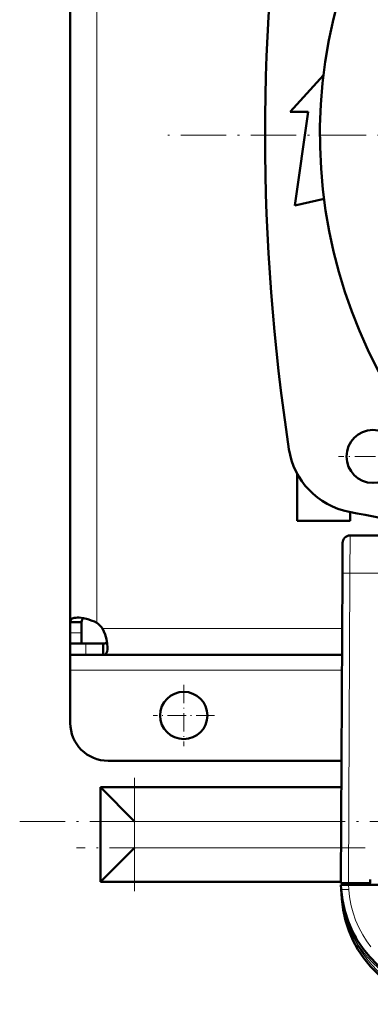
# Model space of a CAD drawing. Extents: x -1976 to 2357, y -1746 to 636.
# Tile 12 of 55: x -317 to -224, y -1488 to -1228. Entities that reach past the tile are written whole.
import ezdxf

# ---------------------------------------------------------------- set-up
doc = ezdxf.new("R2010")
doc.units = 0
doc.linetypes.add('DASHDOT', pattern=[18.5, 12, -3, 0.5, -3])

msp = doc.modelspace()

# ---------------------------------------------------------------- linework, layer by layer
at = {"color": 7, "lineweight": 50}
for p, q in [((-303.43, -1129.46), (-303.43, -1258.29)), ((-245.31, -1252.16), (-236.51, -1242.49)), ((-240.56, -1252.16), (-245.31, -1252.16)), ((-244.06, -1276.91), (-240.56, -1252.16)), ((-303.43, -1387.12), (-303.43, -1258.29)), ((-236.37, -1275.2), (-244.06, -1276.91)), ((-230.43, -1343.3), (-230.43, -1343.27)), ((-243.43, -1360.29), (-243.43, -1347.86)), ((-229.43, -1358), (-229.43, -1360.29)), ((-229.43, -1360.29), (-243.43, -1360.29)), ((-213.6, -1364.17), (-229.46, -1364.17)), ((-231.46, -1366.16), (-231.51, -1374.12)), ((-231.93, -1456.17), (-231.51, -1374.12)), ((-303.43, -1387.12), (-300.43, -1387.12)), ((-303.43, -1389.92), (-303.43, -1387.12)), ((-300.43, -1389.92), (-300.43, -1387.12)), ((-303.43, -1392.79), (-303.43, -1389.92)), ((-300.43, -1392.79), (-300.43, -1389.92)), ((-303.43, -1392.79), (-300.43, -1392.79)), ((-303.43, -1395.79), (-303.43, -1392.79)), ((-299.32, -1392.79), (-303.43, -1392.79)), ((-294.76, -1392.79), (-299.32, -1392.79)), ((-294.76, -1395.79), (-294.76, -1392.79)), ((-303.43, -1395.79), (-303.43, -1399.79)), ((-299.32, -1395.79), (-303.43, -1395.79)), ((-294.76, -1395.79), (-299.32, -1395.79)), ((-231.62, -1395.79), (-294.76, -1395.79)), ((-303.43, -1399.79), (-303.43, -1413.79)), ((-231.77, -1423.79), (-293.43, -1423.79)), ((-231.8, -1430.79), (-295.43, -1430.79)), ((-286.43, -1439.79), (-295.43, -1430.79)), ((-295.43, -1430.79), (-295.43, -1455.79)), ((-286.43, -1446.79), (-295.43, -1455.79)), ((-224.14, -1456.17), (-224.14, -1455.17)), ((-231.93, -1455.79), (-295.43, -1455.79)), ((-231.93, -1456.17), (-229.93, -1456.17)), ((-231.82, -1457.77), (-231.91, -1456.57)), ((-231.91, -1456.57), (-229.91, -1456.57)), ((-231.82, -1457.8), (-231.65, -1460.27)), ((-231.63, -1456.17), (-231.63, -1456.57)), ((-229.93, -1456.17), (-224.14, -1456.17)), ((23.04, -1456.57), (-229.91, -1456.57)), ((-224.14, -1456.17), (-224, -1456.17)), ((-229.48, -1467.48), (-229.38, -1467.71))]:
    msp.add_line(p, q, dxfattribs=at)
at = {"color": 7, "lineweight": 18}
for p, q in [((-296.43, -1129.32), (-296.43, -1258.29)), ((-296.43, -1387.25), (-296.43, -1258.29)), ((-229.46, -1364.18), (-229.51, -1374.12)), ((-229.51, -1374.12), (-229.93, -1456.17)), ((-211.68, -1374.12), (-229.51, -1374.12)), ((-303.43, -1389.92), (-300.43, -1389.92)), ((-231.58, -1388.79), (-294.9, -1388.79)), ((-299.32, -1395.79), (-299.32, -1392.79)), ((-231.64, -1399.79), (-303.43, -1399.79)), ((-231.85, -1439.79), (-286.43, -1439.79)), ((-286.43, -1439.79), (-286.43, -1446.79)), ((-231.89, -1446.79), (-286.43, -1446.79)), ((-229.94, -1456.57), (-229.94, -1456.17)), ((-229.91, -1456.57), (-229.83, -1457.77)), ((-231.65, -1460.27), (-231.6, -1460.26)), ((-231.55, -1460.63), (-231.6, -1460.26)), ((-228.39, -1470.78), (-228.08, -1470.61)), ((-228.08, -1470.61), (-227.96, -1470.54))]:
    msp.add_line(p, q, dxfattribs=at)
at = {"color": 7, "linetype": 'DASHDOT', "lineweight": 18}
for p, q in [((70.76, -1258.29), (-277.64, -1258.29)), ((-286.43, -1458.29), (-286.43, -1428.29)), ((-316.79, -1439.79), (-60.57, -1439.79)), ((-225.53, -1446.79), (-301.79, -1446.79))]:
    msp.add_line(p, q, dxfattribs=at)
at = {"color": 7, "linetype": 'DASHDOT', "lineweight": 18, "ltscale": 0.455}
msp.add_line((-214.33, -1343.29), (-232.53, -1343.29), dxfattribs=at)
at = {"color": 7, "linetype": 'DASHDOT', "lineweight": 18, "ltscale": 0.40625}
for p, q in [((-273.43, -1403.66), (-273.43, -1419.91)), ((-265.31, -1411.79), (-281.56, -1411.79))]:
    msp.add_line(p, q, dxfattribs=at)
at = {"color": 7, "linetype": 'DASHDOT', "lineweight": 18, "ltscale": 0.012015}
msp.add_line((-229.94, -1456.13), (-229.94, -1456.62), dxfattribs=at)
at = {"color": 7, "lineweight": 18}
for points in [[(-231.51, -1374.12), (-231.5, -1374.12), (-231.48, -1374.12), (-229.51, -1374.12)], [(-229.83, -1457.77), (-229.72, -1459), (-229.54, -1460.26), (-229.18, -1462.1), (-228.68, -1463.97), (-228.01, -1465.93), (-227.6, -1466.91), (-227.16, -1467.89), (-226.67, -1468.86), (-226.15, -1469.81), (-225.14, -1471.42), (-224.02, -1472.98)]]:
    msp.add_lwpolyline(points, dxfattribs=at)
at = {"color": 7, "lineweight": 50}
for points in [[(-301.48, -1385.91), (-301.95, -1385.93), (-302.38, -1385.99), (-302.65, -1386.07), (-302.88, -1386.17), (-303.11, -1386.32), (-303.27, -1386.5), (-303.4, -1386.78), (-303.43, -1387.12)], [(-296.43, -1387.25), (-297.01, -1386.97), (-297.6, -1386.72), (-298.79, -1386.32), (-299.97, -1386.05), (-301.07, -1385.92), (-301.48, -1385.91)], [(-299.96, -1386.05), (-300.23, -1386.29), (-300.39, -1386.65), (-300.43, -1387.12)], [(-293.56, -1393.83), (-293.63, -1392.77), (-293.85, -1391.6), (-294.21, -1390.39), (-294.52, -1389.58), (-294.9, -1388.79)], [(-294.76, -1392.79), (-294.3, -1392.74), (-293.94, -1392.58), (-293.7, -1392.32)], [(-294.76, -1395.79), (-294.37, -1395.73), (-294.06, -1395.56), (-293.83, -1395.26), (-293.66, -1394.83), (-293.58, -1394.37), (-293.56, -1393.83)]]:
    msp.add_lwpolyline(points, dxfattribs=at)
for centre, radius in [((-223.43, -1343.29), 7), ((-273.43, -1411.79), 6.25)]:
    msp.add_circle(centre, radius, dxfattribs=at)
for centre, radius, start, end in [((-103.44, -1258.29), 134, 296.5322, 243.4677), ((298.07, -1258.29), 550, 171.3152, 188.6848), ((-225.86, -1338.32), 20, 188.6848, 258.8308), ((-103.43, -718.29), 652, 258.83079, 261.8831), ((-229.46, -1366.17), 2, 90, 179.7), ((-300.56, -1392.91), 7, 36.0817, 53.9139), ((-293.43, -1413.79), 10, 180, 270), ((-201.9, -1455.67), 30, 184, 270), ((-201.72, -1458.17), 30, 184, 270), ((-231.59, -1460.5), 0.135, 285.2868, 317.5747), ((-201.82, -1456.94), 29.96, 187.0814, 207.5257), ((-202.08, -1455.75), 29.8, 198.5314, 203.1815), ((-201.87, -1455.66), 30.03, 205.6025, 209.691)]:
    msp.add_arc(centre, radius, start, end, dxfattribs=at)
at = {"color": 7, "lineweight": 18}
for centre, radius, start, end in [((-171.09, -1453.52), 60.88, 184.0416, 186.3583), ((-201.9, -1455.67), 30.5, 209.6942, 269.9999), ((-201.72, -1458.17), 29.5, 205.3037, 270)]:
    msp.add_arc(centre, radius, start, end, dxfattribs=at)
for centre, major_axis, ratio, start_param, end_param in [((-229.83, -1457.63), (2, 0.14), 0.069587, 3.141593, 4.707523), ((-232.04, -1460.29), (0.495, 0.076), 0.164442, 5.813966, 6.277967)]:
    msp.add_ellipse(centre, major_axis=major_axis, ratio=ratio, start_param=start_param, end_param=end_param, dxfattribs=at)

doc.saveas('drawing.dxf')
